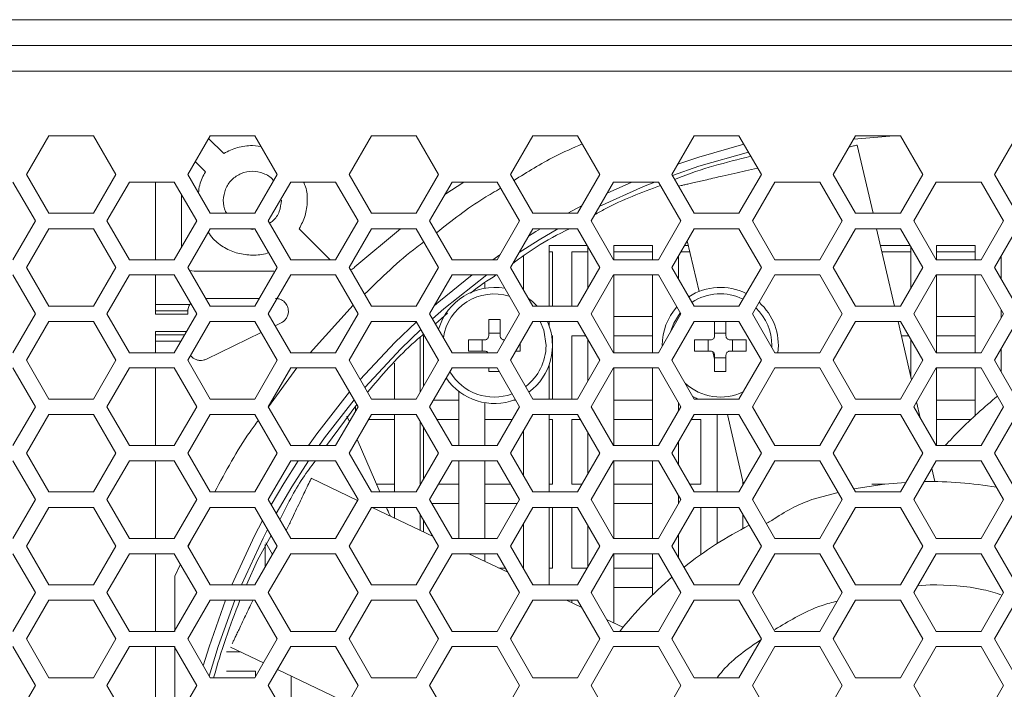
# Model space of a CAD drawing. Header units: millimetres. Extents: x -2516 to -1354, y 370 to 1898.
# Tile 15 of 53: x -2072 to -1996, y 812 to 864. Entities that reach past the tile are written whole.
import ezdxf

# ---------------------------------------------------------------- set-up
doc = ezdxf.new("R2010")
doc.units = ezdxf.units.MM

msp = doc.modelspace()

# ---------------------------------------------------------------- linework, layer by layer
at = {"color": 7, "linetype": 'Continuous', "lineweight": 5}
for p, q in [((-2249.691, 863.694), (-1603.691, 863.694)), ((-2249.691, 861.694), (-1603.691, 861.694)), ((-1603.691, 859.694), (-2249.691, 859.694)), ((-2069.959, 854.694), (-2071.691, 851.694)), ((-2066.494, 854.694), (-2069.959, 854.694)), ((-2064.762, 851.694), (-2066.494, 854.694)), ((-2057.459, 854.694), (-2059.191, 851.694)), ((-2056.404, 853.322), (-2057.575, 854.492)), ((-2053.994, 854.694), (-2057.459, 854.694)), ((-2052.262, 851.694), (-2053.994, 854.694)), ((-2044.959, 854.694), (-2046.691, 851.694)), ((-2041.494, 854.694), (-2044.959, 854.694)), ((-2039.762, 851.694), (-2041.494, 854.694)), ((-2032.459, 854.694), (-2034.191, 851.694)), ((-2028.994, 854.694), (-2032.459, 854.694)), ((-2027.262, 851.694), (-2028.994, 854.694)), ((-2019.959, 854.694), (-2021.691, 851.694)), ((-2016.494, 854.694), (-2019.959, 854.694)), ((-2014.762, 851.694), (-2016.494, 854.694)), ((-2007.459, 854.694), (-2009.191, 851.694)), ((-2004.509, 854.694), (-2007.603, 854.444)), ((-2003.994, 854.694), (-2007.459, 854.694)), ((-2002.262, 851.694), (-2003.994, 854.694)), ((-1994.959, 854.694), (-1996.691, 851.694)), ((-2053.509, 853.853), (-2054.191, 853.944)), ((-2006.109, 848.694), (-2007.326, 853.977)), ((-2058.61, 852.699), (-2057.819, 851.907)), ((-2071.691, 851.694), (-2069.959, 848.694)), ((-2066.494, 848.694), (-2064.762, 851.694)), ((-2059.191, 851.694), (-2057.459, 848.694)), ((-2053.994, 848.694), (-2052.262, 851.694)), ((-2046.691, 851.694), (-2044.959, 848.694)), ((-2041.494, 848.694), (-2039.762, 851.694)), ((-2034.191, 851.694), (-2032.459, 848.694)), ((-2028.994, 848.694), (-2027.262, 851.694)), ((-2021.691, 851.694), (-2019.959, 848.694)), ((-2016.494, 848.694), (-2014.762, 851.694)), ((-2009.191, 851.694), (-2007.459, 848.694)), ((-2003.994, 848.694), (-2002.262, 851.694)), ((-1996.691, 851.694), (-1994.959, 848.694)), ((-2070.998, 848.094), (-2072.737, 851.106)), ((-2063.716, 851.106), (-2065.455, 848.094)), ((-2060.237, 851.106), (-2063.716, 851.106)), ((-2061.691, 851.106), (-2061.691, 845.081)), ((-2058.498, 848.094), (-2060.237, 851.106)), ((-2051.216, 851.106), (-2052.955, 848.094)), ((-2047.737, 851.106), (-2051.216, 851.106)), ((-2045.998, 848.094), (-2047.737, 851.106)), ((-2038.716, 851.106), (-2040.455, 848.094)), ((-2037.815, 851.106), (-2039.274, 850.14)), ((-2035.237, 851.106), (-2038.716, 851.106)), ((-2033.498, 848.094), (-2035.237, 851.106)), ((-2026.216, 851.106), (-2027.955, 848.094)), ((-2022.737, 851.106), (-2026.216, 851.106)), ((-2020.998, 848.094), (-2022.737, 851.106)), ((-2013.716, 851.106), (-2015.455, 848.094)), ((-2010.237, 851.106), (-2013.716, 851.106)), ((-2008.498, 848.094), (-2010.237, 851.106)), ((-2001.216, 851.106), (-2002.955, 848.094)), ((-1997.737, 851.106), (-2001.216, 851.106)), ((-1995.998, 848.094), (-1997.737, 851.106)), ((-2059.691, 846.028), (-2059.691, 850.16)), ((-2069.959, 848.694), (-2066.494, 848.694)), ((-2057.459, 848.694), (-2053.994, 848.694)), ((-2044.959, 848.694), (-2041.494, 848.694)), ((-2032.459, 848.694), (-2028.994, 848.694)), ((-2019.959, 848.694), (-2016.494, 848.694)), ((-2007.459, 848.694), (-2003.994, 848.694)), ((-2072.737, 845.081), (-2070.998, 848.094)), ((-2069.959, 847.494), (-2071.691, 844.494)), ((-2066.494, 847.494), (-2069.959, 847.494)), ((-2064.762, 844.494), (-2066.494, 847.494)), ((-2065.455, 848.094), (-2063.716, 845.081)), ((-2060.237, 845.081), (-2058.498, 848.094)), ((-2057.459, 847.494), (-2059.191, 844.494)), ((-2053.994, 847.494), (-2057.459, 847.494)), ((-2052.262, 844.494), (-2053.994, 847.494)), ((-2052.955, 848.094), (-2051.216, 845.081)), ((-2048.164, 845.081), (-2050.563, 847.48)), ((-2047.737, 845.081), (-2045.998, 848.094)), ((-2044.959, 847.494), (-2046.691, 844.494)), ((-2042.705, 847.494), (-2046.239, 844.527)), ((-2041.494, 847.494), (-2044.959, 847.494)), ((-2039.762, 844.494), (-2041.494, 847.494)), ((-2040.455, 848.094), (-2038.716, 845.081)), ((-2035.237, 845.081), (-2033.498, 848.094)), ((-2032.459, 847.494), (-2034.191, 844.494)), ((-2028.994, 847.494), (-2032.459, 847.494)), ((-2027.262, 844.494), (-2028.994, 847.494)), ((-2027.955, 848.094), (-2026.216, 845.081)), ((-2022.737, 845.081), (-2020.998, 848.094)), ((-2019.959, 847.494), (-2021.691, 844.494)), ((-2016.494, 847.494), (-2019.959, 847.494)), ((-2014.762, 844.494), (-2016.494, 847.494)), ((-2015.455, 848.094), (-2013.716, 845.081)), ((-2010.237, 845.081), (-2008.498, 848.094)), ((-2007.459, 847.494), (-2009.191, 844.494)), ((-2003.994, 847.494), (-2007.459, 847.494)), ((-2004.452, 841.494), (-2005.833, 847.494)), ((-2002.262, 844.494), (-2003.994, 847.494)), ((-2002.955, 848.094), (-2001.216, 845.081)), ((-1997.737, 845.081), (-1995.998, 848.094)), ((-1994.959, 847.494), (-1996.691, 844.494)), ((-2031.191, 846.194), (-2028.244, 846.194)), ((-2031.191, 841.494), (-2031.191, 846.194)), ((-2028.191, 846.101), (-2028.191, 842.886)), ((-2026.191, 846.194), (-2023.191, 846.194)), ((-2026.191, 845.081), (-2026.191, 846.194)), ((-2023.191, 846.194), (-2023.191, 845.081)), ((-2020.709, 846.194), (-2020.41, 846.194)), ((-2020.495, 846.565), (-2019.589, 842.631)), ((-2005.534, 846.194), (-2003.244, 846.194)), ((-2003.191, 846.101), (-2003.191, 842.886)), ((-2001.191, 846.194), (-1998.191, 846.194)), ((-2001.191, 845.081), (-2001.191, 846.194)), ((-1998.191, 846.194), (-1998.191, 845.081)), ((-2033.191, 845.382), (-2033.191, 842.762)), ((-2031.191, 845.694), (-2030.941, 845.694)), ((-2030.941, 845.694), (-2030.941, 841.494)), ((-2029.441, 845.694), (-2028.191, 845.694)), ((-2029.441, 841.494), (-2029.441, 845.694)), ((-2026.191, 845.694), (-2023.191, 845.694)), ((-2021.191, 843.628), (-2021.191, 845.36)), ((-2020.998, 845.694), (-2020.294, 845.694)), ((-2005.419, 845.694), (-2003.191, 845.694)), ((-2001.191, 845.694), (-1998.191, 845.694)), ((-1996.191, 843.628), (-1996.191, 845.36)), ((-2071.691, 844.494), (-2069.959, 841.494)), ((-2066.494, 841.494), (-2064.762, 844.494)), ((-2063.716, 845.081), (-2060.237, 845.081)), ((-2059.191, 844.494), (-2057.459, 841.494)), ((-2053.994, 841.494), (-2052.262, 844.494)), ((-2051.216, 845.081), (-2047.737, 845.081)), ((-2046.691, 844.494), (-2044.959, 841.494)), ((-2041.494, 841.494), (-2039.762, 844.494)), ((-2038.716, 845.081), (-2035.237, 845.081)), ((-2034.191, 844.494), (-2032.459, 841.494)), ((-2028.994, 841.494), (-2027.262, 844.494)), ((-2026.216, 845.081), (-2022.737, 845.081)), ((-2021.691, 844.494), (-2019.959, 841.494)), ((-2016.494, 841.494), (-2014.762, 844.494)), ((-2013.716, 845.081), (-2010.237, 845.081)), ((-2009.191, 844.494), (-2007.459, 841.494)), ((-2003.994, 841.494), (-2002.262, 844.494)), ((-2001.216, 845.081), (-1997.737, 845.081)), ((-1996.691, 844.494), (-1994.959, 841.494)), ((-2070.998, 840.894), (-2072.737, 843.906)), ((-2063.716, 843.906), (-2065.455, 840.894)), ((-2060.237, 843.906), (-2063.716, 843.906)), ((-2061.691, 843.906), (-2061.691, 841.619)), ((-2058.498, 840.894), (-2060.237, 843.906)), ((-2058.691, 844.194), (-2059.06, 844.267)), ((-2052.519, 844.194), (-2058.691, 844.194)), ((-2051.216, 843.906), (-2052.955, 840.894)), ((-2047.737, 843.906), (-2051.216, 843.906)), ((-2045.998, 840.894), (-2047.737, 843.906)), ((-2038.716, 843.906), (-2040.455, 840.894)), ((-2035.237, 843.906), (-2038.716, 843.906)), ((-2033.498, 840.894), (-2035.237, 843.906)), ((-2026.216, 843.906), (-2027.955, 840.894)), ((-2022.737, 843.906), (-2026.216, 843.906)), ((-2026.191, 837.881), (-2026.191, 843.906)), ((-2023.191, 843.906), (-2023.191, 837.881)), ((-2020.998, 840.894), (-2022.737, 843.906)), ((-2013.716, 843.906), (-2015.455, 840.894)), ((-2010.237, 843.906), (-2013.716, 843.906)), ((-2008.498, 840.894), (-2010.237, 843.906)), ((-2001.216, 843.906), (-2002.955, 840.894)), ((-1997.737, 843.906), (-2001.216, 843.906)), ((-2001.191, 837.881), (-2001.191, 843.906)), ((-1998.191, 843.906), (-1998.191, 837.881)), ((-1995.998, 840.894), (-1997.737, 843.906)), ((-2036.191, 842.881), (-2036.191, 843.279)), ((-2057.805, 842.094), (-2053.648, 842.094)), ((-2069.959, 841.494), (-2066.494, 841.494)), ((-2061.691, 841.619), (-2059.041, 841.619)), ((-2057.459, 841.494), (-2053.994, 841.494)), ((-2049.722, 837.881), (-2046.39, 841.573)), ((-2044.959, 841.494), (-2041.494, 841.494)), ((-2032.459, 841.494), (-2028.994, 841.494)), ((-2019.959, 841.494), (-2016.494, 841.494)), ((-2007.459, 841.494), (-2003.994, 841.494)), ((-2072.737, 837.881), (-2070.998, 840.894)), ((-2065.455, 840.894), (-2063.716, 837.881)), ((-2061.691, 841.126), (-2059.19, 841.126)), ((-2061.691, 840.869), (-2061.691, 841.126)), ((-2061.691, 840.869), (-2059.191, 840.869)), ((-2060.237, 837.881), (-2058.498, 840.894)), ((-2059.19, 841.126), (-2059.191, 841.094)), ((-2059.191, 840.869), (-2059.191, 841.094)), ((-2052.955, 840.894), (-2051.216, 837.881)), ((-2047.737, 837.881), (-2045.998, 840.894)), ((-2040.455, 840.894), (-2038.716, 837.881)), ((-2039.079, 840.936), (-2040.01, 840.123)), ((-2039.338, 840.694), (-2039.356, 840.694)), ((-2035.237, 837.881), (-2033.498, 840.894)), ((-2027.955, 840.894), (-2026.216, 837.881)), ((-2023.191, 840.694), (-2026.191, 840.694)), ((-2022.737, 837.881), (-2020.998, 840.894)), ((-2015.455, 840.894), (-2013.716, 837.881)), ((-2010.237, 837.881), (-2008.498, 840.894)), ((-2002.955, 840.894), (-2001.216, 837.881)), ((-1998.191, 840.694), (-2001.191, 840.694)), ((-1997.737, 837.881), (-1995.998, 840.894)), ((-1996.191, 840.56), (-1996.191, 841.228)), ((-2069.959, 840.294), (-2071.691, 837.294)), ((-2066.494, 840.294), (-2069.959, 840.294)), ((-2064.762, 837.294), (-2066.494, 840.294)), ((-2057.459, 840.294), (-2059.191, 837.294)), ((-2053.994, 840.294), (-2057.459, 840.294)), ((-2052.262, 837.294), (-2053.994, 840.294)), ((-2051.961, 840.194), (-2052.422, 839.97)), ((-2044.959, 840.294), (-2046.691, 837.294)), ((-2041.494, 840.294), (-2044.959, 840.294)), ((-2039.762, 837.294), (-2041.494, 840.294)), ((-2035.881, 839.184), (-2035.881, 840.451)), ((-2035.001, 839.184), (-2035.001, 840.451)), ((-2032.459, 840.294), (-2034.191, 837.294)), ((-2028.994, 840.294), (-2032.459, 840.294)), ((-2031.191, 839.923), (-2031.191, 840.294)), ((-2027.262, 837.294), (-2028.994, 840.294)), ((-2019.959, 840.294), (-2021.691, 837.294)), ((-2016.494, 840.294), (-2019.959, 840.294)), ((-2018.381, 839.184), (-2018.381, 840.294)), ((-2017.501, 839.184), (-2017.501, 840.294)), ((-2014.762, 837.294), (-2016.494, 840.294)), ((-2007.459, 840.294), (-2009.191, 837.294)), ((-2003.994, 840.294), (-2007.459, 840.294)), ((-2003.136, 835.78), (-2004.175, 840.294)), ((-2002.262, 837.294), (-2003.994, 840.294)), ((-1994.959, 840.294), (-1996.691, 837.294)), ((-2059.292, 839.519), (-2061.691, 839.519)), ((-2061.691, 839.519), (-2061.691, 839.262)), ((-2053.505, 839.445), (-2057.754, 837.385)), ((-2041.191, 834.82), (-2041.191, 839.093)), ((-2040.941, 839.194), (-2040.859, 839.194)), ((-2040.941, 835.253), (-2040.941, 839.194)), ((-2035.884, 839.194), (-2035.881, 839.194)), ((-2035.881, 839.391), (-2035.001, 839.391)), ((-2035.001, 839.194), (-2034.997, 839.194)), ((-2031.004, 839.194), (-2030.941, 839.194)), ((-2030.941, 839.194), (-2030.941, 834.294)), ((-2029.441, 839.194), (-2028.359, 839.194)), ((-2029.441, 834.294), (-2029.441, 839.194)), ((-2026.191, 839.194), (-2023.191, 839.194)), ((-2018.381, 839.391), (-2017.501, 839.391)), ((-2003.922, 839.194), (-2003.359, 839.194)), ((-2001.191, 839.194), (-1998.191, 839.194)), ((-2061.691, 838.768), (-2061.691, 837.881)), ((-2036.181, 838.884), (-2037.448, 838.884)), ((-2037.448, 838.884), (-2037.448, 838.004)), ((-2036.388, 838.004), (-2036.388, 838.884)), ((-2036.191, 838.884), (-2036.191, 838.896)), ((-2033.433, 838.004), (-2033.433, 838.606)), ((-2028.191, 838.901), (-2028.191, 835.686)), ((-2018.681, 838.884), (-2019.948, 838.884)), ((-2019.948, 838.884), (-2019.948, 838.004)), ((-2018.888, 838.004), (-2018.888, 838.884)), ((-2015.933, 838.884), (-2017.201, 838.884)), ((-2016.993, 838.884), (-2016.993, 838.004)), ((-2015.933, 838.004), (-2015.933, 838.884)), ((-2013.941, 838.444), (-2013.944, 838.276)), ((-2003.191, 838.901), (-2003.191, 836.017)), ((-2063.716, 837.881), (-2060.237, 837.881)), ((-2051.216, 837.881), (-2047.737, 837.881)), ((-2038.716, 837.881), (-2035.237, 837.881)), ((-2037.448, 838.004), (-2036.181, 838.004)), ((-2033.781, 838.004), (-2033.433, 838.004)), ((-2026.216, 837.881), (-2022.737, 837.881)), ((-2019.948, 838.004), (-2018.681, 838.004)), ((-2018.511, 837.948), (-2018.381, 837.381)), ((-2018.381, 837.704), (-2018.381, 836.436)), ((-2017.501, 837.497), (-2018.381, 837.497)), ((-2017.501, 836.436), (-2017.501, 837.704)), ((-2017.201, 838.004), (-2015.933, 838.004)), ((-2013.716, 837.881), (-2010.237, 837.881)), ((-2001.216, 837.881), (-1997.737, 837.881)), ((-1996.191, 836.428), (-1996.191, 838.16)), ((-2071.691, 837.294), (-2069.959, 834.294)), ((-2066.494, 834.294), (-2064.762, 837.294)), ((-2059.191, 837.294), (-2057.459, 834.294)), ((-2053.994, 834.294), (-2052.262, 837.294)), ((-2046.691, 837.294), (-2044.959, 834.294)), ((-2043.191, 837.066), (-2043.191, 834.294)), ((-2041.494, 834.294), (-2039.762, 837.294)), ((-2039.782, 837.26), (-2039.814, 837.383)), ((-2034.191, 837.294), (-2032.459, 834.294)), ((-2031.191, 834.294), (-2031.191, 836.965)), ((-2028.994, 834.294), (-2027.262, 837.294)), ((-2021.691, 837.294), (-2019.959, 834.294)), ((-2016.494, 834.294), (-2014.762, 837.294)), ((-2009.191, 837.294), (-2007.459, 834.294)), ((-2003.994, 834.294), (-2002.262, 837.294)), ((-1996.691, 837.294), (-1994.959, 834.294)), ((-2070.998, 833.694), (-2072.737, 836.706)), ((-2063.716, 836.706), (-2065.455, 833.694)), ((-2060.237, 836.706), (-2063.716, 836.706)), ((-2061.691, 836.706), (-2061.691, 830.681)), ((-2058.498, 833.694), (-2060.237, 836.706)), ((-2051.216, 836.706), (-2052.955, 833.694)), ((-2052.951, 833.686), (-2050.741, 836.706)), ((-2047.737, 836.706), (-2051.216, 836.706)), ((-2045.998, 833.694), (-2047.737, 836.706)), ((-2038.716, 836.706), (-2040.455, 833.694)), ((-2035.237, 836.706), (-2038.716, 836.706)), ((-2035.881, 836.706), (-2035.881, 836.436)), ((-2033.498, 833.694), (-2035.237, 836.706)), ((-2026.216, 836.706), (-2027.955, 833.694)), ((-2022.737, 836.706), (-2026.216, 836.706)), ((-2026.191, 830.681), (-2026.191, 836.706)), ((-2023.191, 836.706), (-2023.191, 830.681)), ((-2020.998, 833.694), (-2022.737, 836.706)), ((-2013.716, 836.706), (-2015.455, 833.694)), ((-2010.237, 836.706), (-2013.716, 836.706)), ((-2008.498, 833.694), (-2010.237, 836.706)), ((-2001.216, 836.706), (-2002.955, 833.694)), ((-1997.737, 836.706), (-2001.216, 836.706)), ((-2001.191, 830.681), (-2001.191, 836.706)), ((-1998.191, 836.706), (-1998.191, 832.963)), ((-1995.998, 833.694), (-1997.737, 836.706)), ((-2038.191, 834.882), (-2038.191, 830.681)), ((-2072.737, 830.681), (-2070.998, 833.694)), ((-2069.959, 834.294), (-2066.494, 834.294)), ((-2065.455, 833.694), (-2063.716, 830.681)), ((-2060.237, 830.681), (-2058.498, 833.694)), ((-2057.459, 834.294), (-2053.994, 834.294)), ((-2052.955, 833.694), (-2051.216, 830.681)), ((-2046.106, 833.881), (-2048.443, 830.681)), ((-2047.737, 830.681), (-2045.998, 833.694)), ((-2046.191, 833.36), (-2046.191, 833.766)), ((-2044.959, 834.294), (-2041.494, 834.294)), ((-2040.455, 833.694), (-2038.716, 830.681)), ((-2038.191, 834.194), (-2040.167, 834.194)), ((-2036.191, 830.681), (-2036.191, 834.007)), ((-2035.237, 830.681), (-2033.498, 833.694)), ((-2033.786, 834.194), (-2033.962, 834.194)), ((-2032.459, 834.294), (-2028.994, 834.294)), ((-2027.955, 833.694), (-2026.216, 830.681)), ((-2023.191, 834.194), (-2026.191, 834.194)), ((-2022.737, 830.681), (-2020.998, 833.694)), ((-2021.191, 833.36), (-2021.191, 834.028)), ((-2019.959, 834.294), (-2016.494, 834.294)), ((-2015.455, 833.694), (-2013.716, 830.681)), ((-2010.237, 830.681), (-2008.498, 833.694)), ((-2007.459, 834.294), (-2003.994, 834.294)), ((-2002.955, 833.694), (-2001.216, 830.681)), ((-2002.457, 832.831), (-2002.741, 834.064)), ((-1998.191, 834.194), (-2001.191, 834.194)), ((-1997.737, 830.681), (-1995.998, 833.694)), ((-2069.959, 833.094), (-2071.691, 830.094)), ((-2066.494, 833.094), (-2069.959, 833.094)), ((-2064.762, 830.094), (-2066.494, 833.094)), ((-2057.459, 833.094), (-2059.191, 830.094)), ((-2053.994, 833.094), (-2057.459, 833.094)), ((-2052.262, 830.094), (-2053.994, 833.094)), ((-2046.673, 832.524), (-2046.864, 832.964)), ((-2044.959, 833.094), (-2046.691, 830.094)), ((-2041.494, 833.094), (-2044.959, 833.094)), ((-2043.191, 833.094), (-2043.191, 827.094)), ((-2039.762, 830.094), (-2041.494, 833.094)), ((-2032.459, 833.094), (-2034.191, 830.094)), ((-2028.994, 833.094), (-2032.459, 833.094)), ((-2031.191, 827.094), (-2031.191, 833.094)), ((-2027.262, 830.094), (-2028.994, 833.094)), ((-2019.959, 833.094), (-2021.691, 830.094)), ((-2016.494, 833.094), (-2019.959, 833.094)), ((-2018.191, 833.094), (-2018.191, 827.094)), ((-2017.394, 833.094), (-2016.15, 827.691)), ((-2014.762, 830.094), (-2016.494, 833.094)), ((-2007.459, 833.094), (-2009.191, 830.094)), ((-2003.994, 833.094), (-2007.459, 833.094)), ((-2002.262, 830.094), (-2003.994, 833.094)), ((-1994.959, 833.094), (-1996.691, 830.094)), ((-2045.189, 832.694), (-2043.191, 832.694)), ((-2041.191, 827.62), (-2041.191, 832.567)), ((-2039.878, 832.694), (-2038.191, 832.694)), ((-2036.191, 832.694), (-2034.075, 832.694)), ((-2031.191, 832.694), (-2030.941, 832.694)), ((-2030.941, 832.694), (-2030.941, 827.694)), ((-2029.441, 832.694), (-2028.764, 832.694)), ((-2029.441, 827.694), (-2029.441, 832.694)), ((-2026.191, 832.694), (-2023.191, 832.694)), ((-2020.189, 832.694), (-2019.441, 832.694)), ((-2019.441, 832.694), (-2019.441, 827.694)), ((-2001.191, 832.694), (-1998.487, 832.694)), ((-2040.941, 828.053), (-2040.941, 832.134)), ((-2033.191, 831.826), (-2033.191, 828.362)), ((-2028.191, 831.701), (-2028.191, 828.486)), ((-2063.716, 830.681), (-2060.237, 830.681)), ((-2051.216, 830.681), (-2047.737, 830.681)), ((-2044.315, 827.094), (-2046.078, 831.155)), ((-2038.716, 830.681), (-2035.237, 830.681)), ((-2026.216, 830.681), (-2022.737, 830.681)), ((-2021.191, 829.228), (-2021.191, 830.96)), ((-2013.716, 830.681), (-2010.237, 830.681)), ((-2001.216, 830.681), (-1997.737, 830.681)), ((-2071.691, 830.094), (-2069.959, 827.094)), ((-2066.494, 827.094), (-2064.762, 830.094)), ((-2059.191, 830.094), (-2057.459, 827.094)), ((-2053.994, 827.094), (-2052.262, 830.094)), ((-2046.691, 830.094), (-2044.959, 827.094)), ((-2041.494, 827.094), (-2039.762, 830.094)), ((-2034.191, 830.094), (-2032.459, 827.094)), ((-2028.994, 827.094), (-2027.262, 830.094)), ((-2021.691, 830.094), (-2019.959, 827.094)), ((-2016.494, 827.094), (-2014.762, 830.094)), ((-2009.191, 830.094), (-2007.459, 827.094)), ((-2003.994, 827.094), (-2002.262, 830.094)), ((-1996.691, 830.094), (-1994.959, 827.094)), ((-2070.998, 826.494), (-2072.737, 829.506)), ((-2063.716, 829.506), (-2065.455, 826.494)), ((-2060.237, 829.506), (-2063.716, 829.506)), ((-2061.691, 829.506), (-2061.691, 823.481)), ((-2058.498, 826.494), (-2060.237, 829.506)), ((-2051.216, 829.506), (-2052.955, 826.494)), ((-2047.737, 829.506), (-2051.216, 829.506)), ((-2045.998, 826.494), (-2047.737, 829.506)), ((-2038.716, 829.506), (-2040.455, 826.494)), ((-2035.237, 829.506), (-2038.716, 829.506)), ((-2038.191, 829.506), (-2038.191, 823.481)), ((-2036.191, 823.481), (-2036.191, 829.506)), ((-2033.498, 826.494), (-2035.237, 829.506)), ((-2026.216, 829.506), (-2027.955, 826.494)), ((-2022.737, 829.506), (-2026.216, 829.506)), ((-2026.191, 823.481), (-2026.191, 829.506)), ((-2023.191, 829.506), (-2023.191, 823.481)), ((-2020.998, 826.494), (-2022.737, 829.506)), ((-2013.716, 829.506), (-2015.455, 826.494)), ((-2010.237, 829.506), (-2013.716, 829.506)), ((-2008.498, 826.494), (-2010.237, 829.506)), ((-2001.216, 829.506), (-2002.955, 826.494)), ((-1997.737, 829.506), (-2001.216, 829.506)), ((-1995.998, 826.494), (-1997.737, 829.506)), ((-2001.32, 827.893), (-2001.556, 828.917)), ((-2046.035, 826.429), (-2049.628, 828.147)), ((-2043.191, 827.694), (-2044.575, 827.694)), ((-2038.191, 827.694), (-2039.762, 827.694)), ((-2034.191, 827.694), (-2036.191, 827.694)), ((-2030.941, 827.694), (-2031.191, 827.694)), ((-2028.648, 827.694), (-2029.441, 827.694)), ((-2023.191, 827.694), (-2026.191, 827.694)), ((-2019.441, 827.694), (-2020.305, 827.694)), ((-2016.191, 827.62), (-2016.191, 827.868)), ((-2016.15, 827.694), (-2016.191, 827.694)), ((-2005.189, 827.694), (-2006.191, 827.694)), ((-2069.959, 827.094), (-2066.494, 827.094)), ((-2057.459, 827.094), (-2053.994, 827.094)), ((-2044.959, 827.094), (-2041.494, 827.094)), ((-2032.459, 827.094), (-2028.994, 827.094)), ((-2021.191, 826.16), (-2021.191, 826.828)), ((-2019.959, 827.094), (-2016.494, 827.094)), ((-2010.852, 826.495), (-2008.821, 827.054)), ((-2007.459, 827.094), (-2003.994, 827.094)), ((-2072.737, 823.481), (-2070.998, 826.494)), ((-2065.455, 826.494), (-2063.716, 823.481)), ((-2060.237, 823.481), (-2058.498, 826.494)), ((-2052.955, 826.494), (-2051.216, 823.481)), ((-2047.737, 823.481), (-2045.998, 826.494)), ((-2040.455, 826.494), (-2038.716, 823.481)), ((-2040.282, 826.194), (-2038.191, 826.194)), ((-2036.191, 826.194), (-2033.671, 826.194)), ((-2035.237, 823.481), (-2033.498, 826.494)), ((-2027.955, 826.494), (-2026.216, 823.481)), ((-2026.191, 826.194), (-2023.191, 826.194)), ((-2022.737, 823.481), (-2020.998, 826.494)), ((-2021.191, 826.194), (-2021.171, 826.194)), ((-2015.455, 826.494), (-2013.716, 823.481)), ((-2010.237, 823.481), (-2008.498, 826.494)), ((-2002.955, 826.494), (-2001.216, 823.481)), ((-1997.737, 823.481), (-1995.998, 826.494)), ((-2069.959, 825.894), (-2071.691, 822.894)), ((-2066.494, 825.894), (-2069.959, 825.894)), ((-2064.762, 822.894), (-2066.494, 825.894)), ((-2057.459, 825.894), (-2059.191, 822.894)), ((-2053.994, 825.894), (-2057.459, 825.894)), ((-2052.262, 822.894), (-2053.994, 825.894)), ((-2044.959, 825.894), (-2046.691, 822.894)), ((-2041.494, 825.894), (-2044.959, 825.894)), ((-2040.19, 823.635), (-2044.915, 825.894)), ((-2043.191, 825.894), (-2043.191, 825.069)), ((-2039.762, 822.894), (-2041.494, 825.894)), ((-2041.191, 824.113), (-2041.191, 825.367)), ((-2032.459, 825.894), (-2034.191, 822.894)), ((-2028.994, 825.894), (-2032.459, 825.894)), ((-2031.191, 819.894), (-2031.191, 825.894)), ((-2030.941, 825.894), (-2030.941, 821.194)), ((-2029.441, 821.194), (-2029.441, 825.894)), ((-2027.262, 822.894), (-2028.994, 825.894)), ((-2019.959, 825.894), (-2021.691, 822.894)), ((-2016.494, 825.894), (-2019.959, 825.894)), ((-2019.441, 825.894), (-2019.441, 822.242)), ((-2018.191, 825.894), (-2018.191, 823.083)), ((-2014.762, 822.894), (-2016.494, 825.894)), ((-2016.191, 824.254), (-2016.191, 825.367)), ((-2007.459, 825.894), (-2009.191, 822.894)), ((-2003.994, 825.894), (-2007.459, 825.894)), ((-2002.262, 822.894), (-2003.994, 825.894)), ((-1994.959, 825.894), (-1996.691, 822.894)), ((-2040.941, 823.993), (-2040.941, 824.934)), ((-2033.191, 824.626), (-2033.191, 821.162)), ((-2028.191, 824.501), (-2028.191, 821.286)), ((-2021.191, 822.028), (-2021.191, 823.76)), ((-2063.716, 823.481), (-2060.237, 823.481)), ((-2059.155, 822.833), (-2058.881, 823.43)), ((-2052.736, 823.715), (-2053.794, 821.799)), ((-2053.191, 823.008), (-2053.191, 821.286)), ((-2053.136, 823.146), (-2052.633, 822.252)), ((-2051.216, 823.481), (-2047.737, 823.481)), ((-2038.716, 823.481), (-2035.237, 823.481)), ((-2026.216, 823.481), (-2022.737, 823.481)), ((-2013.716, 823.481), (-2010.237, 823.481)), ((-2001.216, 823.481), (-1997.737, 823.481)), ((-2070.998, 819.294), (-2072.737, 822.306)), ((-2071.691, 822.894), (-2069.959, 819.894)), ((-2066.494, 819.894), (-2064.762, 822.894)), ((-2063.716, 822.306), (-2065.455, 819.294)), ((-2060.237, 822.306), (-2063.716, 822.306)), ((-2061.691, 822.306), (-2061.691, 816.281)), ((-2058.498, 819.294), (-2060.237, 822.306)), ((-2059.191, 822.894), (-2057.459, 819.894)), ((-2053.994, 819.894), (-2052.262, 822.894)), ((-2051.216, 822.306), (-2052.955, 819.294)), ((-2047.737, 822.306), (-2051.216, 822.306)), ((-2045.998, 819.294), (-2047.737, 822.306)), ((-2046.691, 822.894), (-2044.959, 819.894)), ((-2041.494, 819.894), (-2039.762, 822.894)), ((-2038.716, 822.306), (-2040.455, 819.294)), ((-2035.237, 822.306), (-2038.716, 822.306)), ((-2034.408, 820.87), (-2037.412, 822.306)), ((-2036.191, 821.722), (-2036.191, 822.306)), ((-2033.498, 819.294), (-2035.237, 822.306)), ((-2034.191, 822.894), (-2032.459, 819.894)), ((-2028.994, 819.894), (-2027.262, 822.894)), ((-2026.216, 822.306), (-2027.955, 819.294)), ((-2022.737, 822.306), (-2026.216, 822.306)), ((-2026.191, 816.941), (-2026.191, 822.306)), ((-2023.191, 822.306), (-2023.191, 819.108)), ((-2020.998, 819.294), (-2022.737, 822.306)), ((-2021.691, 822.894), (-2019.959, 819.894)), ((-2016.494, 819.894), (-2014.762, 822.894)), ((-2013.716, 822.306), (-2015.455, 819.294)), ((-2010.237, 822.306), (-2013.716, 822.306)), ((-2008.498, 819.294), (-2010.237, 822.306)), ((-2009.191, 822.894), (-2007.459, 819.894)), ((-2003.994, 819.894), (-2002.262, 822.894)), ((-2001.216, 822.306), (-2002.955, 819.294)), ((-1997.737, 822.306), (-2001.216, 822.306)), ((-1995.998, 819.294), (-1997.737, 822.306)), ((-1996.691, 822.894), (-1994.959, 819.894)), ((-2060.191, 820.576), (-2059.769, 821.495)), ((-2054.652, 819.894), (-2053.794, 821.798)), ((-2053.794, 821.798), (-2053.794, 821.799)), ((-2034.595, 821.194), (-2035.085, 821.194)), ((-2033.191, 821.194), (-2033.209, 821.194)), ((-2030.941, 821.194), (-2031.191, 821.194)), ((-2028.244, 821.194), (-2029.441, 821.194)), ((-2023.191, 821.194), (-2026.191, 821.194)), ((-2060.191, 816.281), (-2060.191, 820.576)), ((-2032.366, 819.894), (-2032.494, 819.955)), ((-2072.737, 816.281), (-2070.998, 819.294)), ((-2069.959, 819.894), (-2066.494, 819.894)), ((-2065.455, 819.294), (-2063.716, 816.281)), ((-2060.237, 816.281), (-2058.498, 819.294)), ((-2057.459, 819.894), (-2053.994, 819.894)), ((-2052.955, 819.294), (-2051.216, 816.281)), ((-2047.737, 816.281), (-2045.998, 819.294)), ((-2044.959, 819.894), (-2041.494, 819.894)), ((-2040.455, 819.294), (-2038.716, 816.281)), ((-2035.237, 816.281), (-2033.498, 819.294)), ((-2032.459, 819.894), (-2028.994, 819.894)), ((-2027.955, 819.294), (-2026.216, 816.281)), ((-2026.191, 819.694), (-2023.191, 819.694)), ((-2022.737, 816.281), (-2020.998, 819.294)), ((-2019.959, 819.894), (-2016.494, 819.894)), ((-2015.455, 819.294), (-2013.716, 816.281)), ((-2010.237, 816.281), (-2008.498, 819.294)), ((-2007.459, 819.894), (-2003.994, 819.894)), ((-2002.955, 819.294), (-2001.216, 816.281)), ((-1997.737, 816.281), (-1995.998, 819.294)), ((-2069.959, 818.694), (-2071.691, 815.694)), ((-2066.494, 818.694), (-2069.959, 818.694)), ((-2064.762, 815.694), (-2066.494, 818.694)), ((-2057.459, 818.694), (-2059.191, 815.694)), ((-2053.994, 818.694), (-2057.459, 818.694)), ((-2052.262, 815.694), (-2053.994, 818.694)), ((-2044.959, 818.694), (-2046.691, 815.694)), ((-2041.494, 818.694), (-2044.959, 818.694)), ((-2039.762, 815.694), (-2041.494, 818.694)), ((-2032.459, 818.694), (-2034.191, 815.694)), ((-2028.994, 818.694), (-2032.459, 818.694)), ((-2028.666, 818.125), (-2029.856, 818.694)), ((-2029.441, 818.495), (-2029.441, 818.694)), ((-2027.262, 815.694), (-2028.994, 818.694)), ((-2019.959, 818.694), (-2021.691, 815.694)), ((-2016.494, 818.694), (-2019.959, 818.694)), ((-2014.762, 815.694), (-2016.494, 818.694)), ((-2007.459, 818.694), (-2009.191, 815.694)), ((-2003.994, 818.694), (-2007.459, 818.694)), ((-2002.262, 815.694), (-2003.994, 818.694)), ((-1994.959, 818.694), (-1996.691, 815.694)), ((-2025.48, 816.602), (-2026.752, 817.21)), ((-2063.716, 816.281), (-2060.237, 816.281)), ((-2051.216, 816.281), (-2047.737, 816.281)), ((-2038.716, 816.281), (-2035.237, 816.281)), ((-2026.216, 816.281), (-2022.737, 816.281)), ((-2013.716, 816.281), (-2010.237, 816.281)), ((-2001.216, 816.281), (-1997.737, 816.281)), ((-2071.691, 815.694), (-2069.959, 812.694)), ((-2066.494, 812.694), (-2064.762, 815.694)), ((-2059.191, 815.694), (-2057.459, 812.694)), ((-2053.994, 812.694), (-2052.262, 815.694)), ((-2046.691, 815.694), (-2044.959, 812.694)), ((-2041.494, 812.694), (-2039.762, 815.694)), ((-2034.191, 815.694), (-2032.459, 812.694)), ((-2028.994, 812.694), (-2027.262, 815.694)), ((-2021.691, 815.694), (-2019.959, 812.694)), ((-2016.494, 812.694), (-2014.762, 815.694)), ((-2009.191, 815.694), (-2007.459, 812.694)), ((-2003.994, 812.694), (-2002.262, 815.694)), ((-1996.691, 815.694), (-1994.959, 812.694)), ((-2070.998, 812.094), (-2072.737, 815.106)), ((-2063.716, 815.106), (-2065.455, 812.094)), ((-2060.237, 815.106), (-2063.716, 815.106)), ((-2061.691, 815.106), (-2061.691, 809.081)), ((-2058.498, 812.094), (-2060.237, 815.106)), ((-2060.191, 809.081), (-2060.191, 815.106)), ((-2055.098, 814.694), (-2056.191, 814.694)), ((-2055.881, 815.068), (-2053.328, 813.848)), ((-2051.216, 815.106), (-2052.955, 812.094)), ((-2047.737, 815.106), (-2051.216, 815.106)), ((-2045.998, 812.094), (-2047.737, 815.106)), ((-2038.716, 815.106), (-2040.455, 812.094)), ((-2035.237, 815.106), (-2038.716, 815.106)), ((-2033.498, 812.094), (-2035.237, 815.106)), ((-2026.216, 815.106), (-2027.955, 812.094)), ((-2022.737, 815.106), (-2026.216, 815.106)), ((-2020.998, 812.094), (-2022.737, 815.106)), ((-2013.716, 815.106), (-2015.455, 812.094)), ((-2010.237, 815.106), (-2013.716, 815.106)), ((-2008.498, 812.094), (-2010.237, 815.106)), ((-2001.216, 815.106), (-2002.955, 812.094)), ((-1997.737, 815.106), (-2001.216, 815.106)), ((-1995.998, 812.094), (-1997.737, 815.106)), ((-2056.191, 813.194), (-2053.941, 813.194)), ((-2053.941, 813.194), (-2053.941, 812.787)), ((-2052.242, 813.328), (-2046.79, 810.722)), ((-2069.959, 812.694), (-2066.494, 812.694)), ((-2057.459, 812.694), (-2053.994, 812.694)), ((-2051.191, 809.081), (-2051.191, 812.826)), ((-2044.959, 812.694), (-2041.494, 812.694)), ((-2032.459, 812.694), (-2028.994, 812.694)), ((-2019.959, 812.694), (-2016.494, 812.694)), ((-2007.459, 812.694), (-2003.994, 812.694)), ((-2072.737, 809.081), (-2070.998, 812.094)), ((-2065.455, 812.094), (-2063.716, 809.081)), ((-2060.237, 809.081), (-2058.498, 812.094)), ((-2052.955, 812.094), (-2051.216, 809.081)), ((-2047.737, 809.081), (-2045.998, 812.094)), ((-2040.455, 812.094), (-2038.716, 809.081)), ((-2035.237, 809.081), (-2033.498, 812.094)), ((-2027.955, 812.094), (-2026.216, 809.081)), ((-2022.737, 809.081), (-2020.998, 812.094)), ((-2015.455, 812.094), (-2013.716, 809.081)), ((-2010.237, 809.081), (-2008.498, 812.094)), ((-2002.955, 812.094), (-2001.216, 809.081)), ((-1997.737, 809.081), (-1995.998, 812.094))]:
    msp.add_line(p, q, dxfattribs=at)
at = {"color": 8, "linetype": 'Continuous', "lineweight": 5}
for p, q in [((-2024.793, 851.106), (-2026.715, 850.242)), ((-2028.654, 849.283), (-2029.763, 848.694)), ((-2035.019, 845.459), (-2035.56, 845.081)), ((-2059.44, 839.262), (-2061.691, 839.262)), ((-2059.725, 838.768), (-2061.691, 838.768)), ((-2053.795, 821.799), (-2054.652, 819.894)), ((-2002.66, 819.805), (-2001.691, 819.894))]:
    msp.add_line(p, q, dxfattribs=at)
at = {"color": 8, "linetype": 'Continuous', "lineweight": 5, "flags": 128}
for points in [[(-2016.12, 854.045), (-2019.592, 853.049), (-2021.226, 852.499)], [(-2021.653, 851.628), (-2019.607, 852.335), (-2015.769, 853.437)], [(-2027.315, 849.203), (-2023.878, 850.759), (-2023.021, 851.106)], [(-2033.521, 845.654), (-2031.984, 846.629), (-2030.526, 847.494)], [(-2031.86, 847.494), (-2032.237, 847.266), (-2032.786, 846.927)], [(-2040.232, 840.508), (-2039.345, 841.281), (-2036.034, 843.906)], [(-2037.162, 843.906), (-2039.754, 841.82), (-2040.085, 841.536)], [(-2041.487, 840.281), (-2043.165, 838.669), (-2045.836, 835.814)], [(-2045.479, 835.195), (-2042.688, 838.191), (-2041.141, 839.682)], [(-2046.663, 834.847), (-2049.189, 831.606), (-2049.846, 830.681)], [(-2049.021, 830.681), (-2048.597, 831.273), (-2046.304, 834.224)], [(-2050.642, 829.506), (-2051.763, 827.74), (-2052.728, 826.099)], [(-2052.335, 825.42), (-2051.126, 827.488), (-2049.83, 829.506)], [(-2053.404, 824.871), (-2054.023, 823.682), (-2055.774, 819.894)], [(-2055.041, 819.894), (-2053.35, 823.516), (-2053.006, 824.181)], [(-2056.262, 818.694), (-2057.546, 815.095), (-2057.996, 813.625)], [(-2057.526, 812.811), (-2056.832, 815.11), (-2055.536, 818.694)]]:
    msp.add_lwpolyline(points, dxfattribs=at)
at = {"color": 7, "linetype": 'Continuous', "lineweight": 5, "flags": 128}
for points in [[(-2032.802, 842.089), (-2032.494, 841.845), (-2032.132, 841.494)], [(-2021.795, 839.513), (-2021.544, 840.179), (-2021.042, 840.97)], [(-2031.894, 840.294), (-2031.618, 839.623), (-2031.441, 838.444)], [(-2019.681, 834.294), (-2019.81, 834.35), (-2020.064, 834.476)], [(-2007.59, 827.322), (-2005.226, 827.69), (-2003.566, 827.836)]]:
    msp.add_lwpolyline(points, dxfattribs=at)
at = {"color": 7, "linetype": 'Continuous', "lineweight": 5}
for centre, radius, start, end in [((-2035.441, 838.444), 4.5, 79.75044, 163.85544), ((-2017.941, 838.444), 4.5, 63.47292, 122.83533), ((-2035.441, 838.444), 4, 73.37429, 171.20992), ((-2017.941, 838.444), 4, 63.90767, 123.19009), ((-2017.941, 838.444), 4.5, 138.42918, 180), ((-2017.941, 838.444), 4, 0, 46.59392), ((-2017.941, 838.444), 4.5, 352.81721, 48.10669), ((-2035.441, 838.444), 4.5, 306.47587, 24.27465), ((-2035.441, 838.444), 4, 307.28951, 0), ((-2035.441, 838.444), 4, 210.5314, 290.0309), ((-2035.441, 838.444), 4.5, 214.06917, 291.14805), ((-2017.941, 838.444), 4, 227.12808, 296.28937), ((-2001.691, 797.194), 30.7, 80.37284, 90.85537), ((-2001.691, 797.194), 30.7, 117.14431, 128.37313), ((-2001.691, 797.194), 30.7, 130.64406, 141.55687), ((-2001.691, 797.194), 57.621, 158.09127, 164.39522)]:
    msp.add_arc(centre, radius, start, end, dxfattribs=at)
at = {"color": 8, "linetype": 'Continuous', "lineweight": 5}
msp.add_arc((-2001.691, 797.194), 57.622, 158.0916, 164.39545, dxfattribs=at)
at = {"color": 7, "linetype": 'Continuous', "lineweight": 5}
for points, knots in [([(-2054.191, 853.944), (-2054.581, 853.916), (-2055.362, 853.862), (-2056.057, 853.502), (-2056.404, 853.322)], [0, 0, 0, 0, 0.499997, 1, 1, 1, 1]), ([(-2033.924, 851.232), (-2032.889, 851.882), (-2031.189, 852.949), (-2029.349, 853.75), (-2028.63, 854.063)], [0, 0, 0, 0, 0.608898, 1, 1, 1, 1]), ([(-2007.327, 853.977), (-2007.334, 853.975), (-2007.362, 853.969), (-2007.583, 853.918), (-2007.844, 853.858), (-2007.956, 853.832)], [0, 0, 0, 0, 0.169365, 0.640675, 1, 1, 1, 1]), ([(-2015.578, 853.106), (-2017.496, 852.632), (-2019.496, 852.137), (-2021.386, 851.336), (-2021.465, 851.302)], [0, 0, 0, 0, 0.958652, 1, 1, 1, 1]), ([(-2015.053, 852.198), (-2015.36, 852.127), (-2016.217, 851.93), (-2017.526, 851.629), (-2018.867, 851.32), (-2019.745, 851.118), (-2020.337, 850.982), (-2020.675, 850.904), (-2020.96, 850.838), (-2021.105, 850.805), (-2021.172, 850.789)], [0, 0, 0, 0, 0.178415, 0.497532, 0.691886, 0.837646, 0.892177, 0.935734, 0.970524, 1, 1, 1, 1]), ([(-2057.819, 851.907), (-2058, 851.574), (-2058.282, 851.055), (-2058.343, 850.472), (-2058.365, 850.264)], [0, 0, 0, 0, 0.6427346, 1, 1, 1, 1]), ([(-2056.441, 849.694), (-2056.407, 849.988), (-2056.339, 850.577), (-2055.818, 851.326), (-2055.076, 851.826), (-2054.186, 852.006), (-2053.325, 851.813), (-2052.739, 851.505), (-2052.563, 851.231), (-2052.545, 851.204)], [0, 0, 0, 0, 0.163634, 0.327269, 0.490906, 0.65454, 0.818175, 0.981809, 1, 1, 1, 1]), ([(-2050.563, 847.48), (-2050.391, 847.816), (-2050.047, 848.487), (-2049.906, 849.613), (-2049.961, 850.515), (-2050.165, 850.983), (-2050.219, 851.106)], [0, 0, 0, 0, 0.297639, 0.59528, 0.89292, 1, 1, 1, 1]), ([(-2039.927, 847.178), (-2038.734, 848.123), (-2037.149, 849.378), (-2035.394, 850.377), (-2034.959, 850.625)], [0, 0, 0, 0, 0.751948, 1, 1, 1, 1]), ([(-2022.579, 850.833), (-2024.038, 850.292), (-2025.787, 849.643), (-2027.407, 848.728), (-2027.677, 848.576)], [0, 0, 0, 0, 0.833815, 1, 1, 1, 1]), ([(-2056.176, 848.694), (-2056.209, 848.739), (-2056.413, 849.025), (-2056.428, 849.388), (-2056.441, 849.694)], [0, 0, 0, 0, 0.159924, 1, 1, 1, 1]), ([(-2051.941, 849.694), (-2051.977, 849.403), (-2052.049, 848.821), (-2052.43, 848.19), (-2052.77, 847.983), (-2052.86, 847.929)], [0, 0, 0, 0, 0.424325, 0.848648, 1, 1, 1, 1]), ([(-2053.989, 847.484), (-2054.056, 847.465), (-2054.207, 847.421), (-2054.358, 847.468), (-2054.442, 847.494)], [0, 0, 0, 0, 0.445355, 1, 1, 1, 1]), ([(-2029.634, 847.494), (-2030.511, 847.043), (-2032.038, 846.258), (-2033.42, 845.242), (-2034.009, 844.809)], [0, 0, 0, 0, 0.574313, 1, 1, 1, 1]), ([(-2057.61, 847.232), (-2057.488, 847.054), (-2057.153, 846.566), (-2056.356, 845.992), (-2055.318, 845.529), (-2054.566, 845.472), (-2054.191, 845.444)], [0, 0, 0, 0, 0.160679, 0.440453, 0.720227, 1, 1, 1, 1]), ([(-2045.491, 842.416), (-2044.193, 843.698), (-2042.736, 845.138), (-2041.082, 846.335), (-2040.901, 846.466)], [0, 0, 0, 0, 0.890651, 1, 1, 1, 1]), ([(-2054.191, 845.444), (-2053.794, 845.451), (-2053.357, 845.458), (-2052.967, 845.634), (-2052.93, 845.65)], [0, 0, 0, 0, 0.905797, 1, 1, 1, 1]), ([(-2046.239, 844.527), (-2046.287, 844.487), (-2046.384, 844.407), (-2046.506, 844.339), (-2046.577, 844.32), (-2046.588, 844.316)], [0, 0, 0, 0, 0.458368, 0.916746, 1, 1, 1, 1]), ([(-2035.296, 843.906), (-2035.964, 843.487), (-2036.658, 843.051), (-2037.273, 842.513), (-2037.296, 842.492)], [0, 0, 0, 0, 0.961256, 1, 1, 1, 1]), ([(-2052.397, 842.094), (-2052.266, 842.079), (-2052.004, 842.048), (-2051.674, 841.817), (-2051.443, 841.487), (-2051.412, 841.225), (-2051.397, 841.094)], [0, 0, 0, 0, 0.250004, 0.499999, 0.750001, 1, 1, 1, 1]), ([(-2061.691, 841.619), (-2061.691, 841.56), (-2061.691, 841.443), (-2061.691, 841.289), (-2061.691, 841.172), (-2061.691, 841.141), (-2061.691, 841.126)], [0, 0, 0, 0, 0.249996, 0.499993, 0.750007, 1, 1, 1, 1]), ([(-2058.964, 841.701), (-2059.021, 841.629), (-2059.16, 841.453), (-2059.179, 841.227), (-2059.191, 841.094)], [0, 0, 0, 0, 0.409658, 1, 1, 1, 1]), ([(-2059.19, 841.126), (-2059.19, 841.134), (-2059.189, 841.15), (-2059.184, 841.209), (-2059.171, 841.307), (-2059.128, 841.459), (-2059.07, 841.566), (-2059.041, 841.619)], [0, 0, 0, 0, 0.156056, 0.291846, 0.502458, 0.753504, 1, 1, 1, 1]), ([(-2051.397, 841.094), (-2051.405, 841), (-2051.42, 840.814), (-2051.54, 840.557), (-2051.719, 840.336), (-2051.88, 840.241), (-2051.961, 840.194)], [0, 0, 0, 0, 0.249999, 0.499996, 0.750002, 1, 1, 1, 1]), ([(-2061.691, 839.262), (-2061.691, 839.247), (-2061.691, 839.216), (-2061.691, 839.098), (-2061.691, 838.945), (-2061.691, 838.827), (-2061.691, 838.768)], [0, 0, 0, 0, 0.249993, 0.500007, 0.750004, 1, 1, 1, 1]), ([(-2040.932, 839.319), (-2041.235, 839.06), (-2042.818, 837.705), (-2044.171, 836.113), (-2045.265, 834.825)], [0, 0, 0, 0, 0.191349, 1, 1, 1, 1]), ([(-2035.881, 839.184), (-2035.884, 839.15), (-2035.89, 839.083), (-2035.941, 838.994), (-2036.017, 838.926), (-2036.101, 838.889), (-2036.157, 838.885), (-2036.181, 838.884)], [0, 0, 0, 0, 0.213617, 0.427296, 0.639455, 0.850961, 1, 1, 1, 1]), ([(-2034.701, 838.884), (-2034.734, 838.887), (-2034.801, 838.894), (-2034.891, 838.945), (-2034.958, 839.02), (-2034.995, 839.104), (-2034.999, 839.16), (-2035.001, 839.184)], [0, 0, 0, 0, 0.213617, 0.427283, 0.639454, 0.850961, 1, 1, 1, 1]), ([(-2018.381, 839.184), (-2018.384, 839.15), (-2018.39, 839.083), (-2018.441, 838.994), (-2018.517, 838.926), (-2018.601, 838.889), (-2018.657, 838.885), (-2018.681, 838.884)], [0, 0, 0, 0, 0.213615, 0.427301, 0.639457, 0.850962, 1, 1, 1, 1]), ([(-2017.201, 838.884), (-2017.234, 838.887), (-2017.301, 838.894), (-2017.391, 838.945), (-2017.458, 839.02), (-2017.495, 839.104), (-2017.499, 839.16), (-2017.501, 839.184)], [0, 0, 0, 0, 0.213602, 0.427282, 0.639453, 0.85096, 1, 1, 1, 1]), ([(-2057.754, 837.385), (-2057.833, 837.354), (-2057.99, 837.291), (-2058.245, 837.276), (-2058.496, 837.321), (-2058.725, 837.43), (-2058.889, 837.551), (-2058.954, 837.647), (-2058.972, 837.673)], [0, 0, 0, 0, 0.186153, 0.372317, 0.558477, 0.744644, 0.930805, 1, 1, 1, 1]), ([(-2036.181, 838.004), (-2036.147, 838), (-2036.081, 837.994), (-2035.996, 837.948), (-2035.958, 837.901), (-2035.942, 837.881)], [0, 0, 0, 0, 0.360848, 0.721813, 1, 1, 1, 1]), ([(-2018.681, 838.004), (-2018.647, 838.001), (-2018.58, 837.994), (-2018.491, 837.943), (-2018.423, 837.868), (-2018.386, 837.783), (-2018.382, 837.727), (-2018.381, 837.704)], [0, 0, 0, 0, 0.213615, 0.427301, 0.639457, 0.850962, 1, 1, 1, 1]), ([(-2017.501, 837.704), (-2017.497, 837.737), (-2017.491, 837.804), (-2017.44, 837.894), (-2017.365, 837.961), (-2017.28, 837.998), (-2017.224, 838.002), (-2017.201, 838.004)], [0, 0, 0, 0, 0.213618, 0.427297, 0.639468, 0.85096, 1, 1, 1, 1]), ([(-2035.881, 836.436), (-2035.734, 836.432), (-2035.467, 836.425), (-2035.2, 836.432), (-2035.08, 836.435)], [0, 0, 0, 0, 0.5498439, 1, 1, 1, 1]), ([(-2018.381, 836.436), (-2018.234, 836.432), (-2017.941, 836.425), (-2017.647, 836.432), (-2017.501, 836.436)], [0, 0, 0, 0, 0.499996, 1, 1, 1, 1]), ([(-1996.475, 834.52), (-1997.488, 833.651), (-1998.902, 832.438), (-2000.164, 831.069), (-2000.522, 830.681)], [0, 0, 0, 0, 0.716344, 1, 1, 1, 1]), ([(-2057.1, 827.094), (-2056.251, 828.69), (-2055.233, 830.605), (-2053.94, 832.34), (-2053.726, 832.628)], [0, 0, 0, 0, 0.833678, 1, 1, 1, 1]), ([(-2049.301, 829.506), (-2049.636, 829.066), (-2050.715, 827.647), (-2051.51, 826.046), (-2052.059, 824.942)], [0, 0, 0, 0, 0.310059, 1, 1, 1, 1]), ([(-2049.629, 828.146), (-2049.632, 828.139), (-2049.644, 828.114), (-2049.774, 827.842), (-2050.06, 827.243), (-2050.536, 826.249), (-2051.063, 825.146), (-2051.435, 824.367), (-2051.568, 824.09)], [0, 0, 0, 0, 0.041497, 0.156976, 0.310951, 0.56377, 0.844945, 1, 1, 1, 1]), ([(-2010.852, 826.495), (-2011.316, 826.319), (-2012.258, 825.96), (-2013.356, 825.273), (-2014.087, 824.803), (-2014.313, 824.685), (-2014.388, 824.645)], [0, 0, 0, 0, 0.413945, 0.841503, 0.947506, 1, 1, 1, 1]), ([(-2043.487, 825.211), (-2043.503, 825.24), (-2043.626, 825.458), (-2043.716, 825.692), (-2043.794, 825.894)], [0, 0, 0, 0, 0.136212, 1, 1, 1, 1]), ([(-2054.16, 818.668), (-2054.193, 818.598), (-2054.387, 818.192), (-2054.739, 817.458), (-2055.125, 816.65), (-2055.387, 816.101), (-2055.537, 815.789), (-2055.663, 815.524), (-2055.727, 815.39), (-2055.757, 815.328)], [0, 0, 0, 0, 0.073544, 0.431895, 0.700651, 0.801196, 0.881506, 0.945652, 1, 1, 1, 1])]:
    msp.add_open_spline(points, degree=3, knots=knots, dxfattribs=at)
msp.add_open_spline([(-2035.001, 840.451), (-2035.147, 840.455), (-2035.441, 840.463), (-2035.734, 840.455), (-2035.881, 840.451)], degree=3, dxfattribs=at)
at = {"color": 8, "linetype": 'Continuous', "lineweight": 5}
for points, knots in [([(-2001.691, 819.894), (-2000.296, 819.861), (-1998.395, 819.817), (-1996.592, 819.249), (-1996.111, 819.098)], [0, 0, 0, 0, 0.733376, 1, 1, 1, 1]), ([(-2013.706, 816.431), (-2013.186, 816.744), (-2012.012, 817.45), (-2010.403, 818.235), (-2009.27, 818.533), (-2008.878, 818.636)], [0, 0, 0, 0, 0.341767, 0.771862, 1, 1, 1, 1]), ([(-2018.19, 812.694), (-2018.043, 812.88), (-2017.113, 814.064), (-2015.854, 814.92), (-2014.793, 815.64)], [0, 0, 0, 0, 0.157518, 1, 1, 1, 1])]:
    msp.add_open_spline(points, degree=3, knots=knots, dxfattribs=at)

doc.saveas('drawing.dxf')
